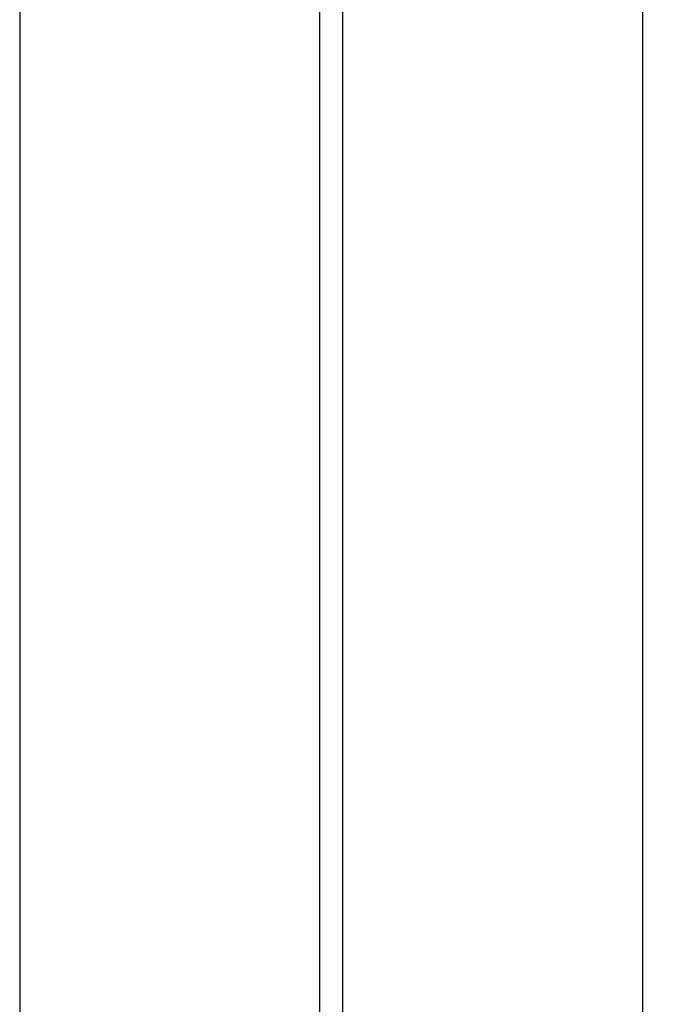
# Model space of a CAD drawing. Header units: inches. Extents: x 0.2 to 16.8, y 0.2 to 10.8.
# Tile 32 of 55: x 9.959 to 10.135, y 5.748 to 6.017. Entities that reach past the tile are written whole.
import ezdxf

# ---------------------------------------------------------------- set-up
doc = ezdxf.new("R2010")
doc.units = ezdxf.units.IN
doc.header["$LTSCALE"] = 0.935
doc.header["$MEASUREMENT"] = 0
doc.layers.get('0').update_dxf_attribs({"linetype": 'CONTINUOUS'})
doc.layers.add('DIMENSIONS', color=7, linetype='CONTINUOUS')
doc.styles.get("Standard").update_dxf_attribs({"font": 'txt', "width": 0.8})
doc.dimstyles.new('DIMSTYLE_2', dxfattribs={"dimtxt": 0.125, "dimasz": 0.18, "dimexe": 0.18, "dimexo": 0.0625, "dimgap": 0.09, "dimtad": 0, "dimtih": 1, "dimtoh": 1, "dimdec": 3, "dimzin": 4, "dimdsep": 46, "dimtxsty": 'STANDARD', "dimblk": '_FILLED', "dimblk1": '_FILLED', "dimblk2": '_FILLED', "dimcen": 0.09, "dimadec": 0, "dimazin": 0, "dimtp": 0.001, "dimtm": 0.001, "dimtfac": 1, "dimtdec": 3, "dimtofl": 0, "dimtmove": 0, "dimatfit": 3, "dimldrblk": '_FILLED', "dimfxl": 1, "dimtolj": 1, "dimtzin": 4, "dimarcsym": 0})

# ---------------------------------------------------------------- blocks, each defined once
blk = doc.blocks.new('_FILLED')
at = {"color": 0, "linetype": 'BYBLOCK'}
blk.add_solid([(0, 0), (-1, 0.1736), (-1, -0.1736)], dxfattribs=at)
blk = doc.blocks.new('*D24')
at = {"layer": 'DIMENSIONS', "color": 2, "linetype": 'CONTINUOUS'}
for p, q in [((10.02936, 8.54381), (11.80206, 8.54381)), ((11.67706, 8.54381), (11.67706, 6.13531)), ((11.67706, 3.47681), (11.67706, 5.88531)), ((10.02936, 3.47681), (11.80206, 3.47681))]:
    blk.add_line(p, q, dxfattribs=at)
at = {"layer": 'DIMENSIONS', "color": 2, "linetype": 'CONTINUOUS', "xscale": 0.18, "yscale": 0.18, "zscale": 0.18}
for p, rotation in [((11.67706, 8.54381), 90), ((11.67706, 3.47681), 270)]:
    blk.add_blockref('_FILLED', p, dxfattribs=dict(at, rotation=rotation))
at = {"layer": 'DIMENSIONS', "color": 2, "linetype": 'CONTINUOUS', "insert": (11.67706, 6.07281), "char_height": 0.125, "width": 1.325, "attachment_point": 2, "line_spacing_factor": 0.9}
blk.add_mtext('5.067{\\Ftxt.shx;\\W1.000000;\\H0.125000; }[128.7]', dxfattribs=at)

msp = doc.modelspace()

# ---------------------------------------------------------------- linework, layer by layer
at = {"color": 9, "linetype": 'CONTINUOUS'}
for p, q in [((9.95873, 8.01081), (9.95873, 4.01081)), ((10.04064, 8.01081), (10.04064, 4.01081)), ((10.04691, 8.01081), (10.04691, 4.01081)), ((10.12882, 8.01081), (10.12882, 4.01081))]:
    msp.add_line(p, q, dxfattribs=at)

# ---------------------------------------------------------------- dimensions: what is measured, and where the dimension line sits
at = {"layer": 'DIMENSIONS', "color": 2, "linetype": 'CONTINUOUS'}
dim = msp.add_linear_dim(base=(11.67706, 3.47681), p1=(10.02936, 8.54381), p2=(10.02936, 3.47681), angle=270, dimstyle='DIMSTYLE_2', dxfattribs=at)
dim.commit()
dim.dimension.update_dxf_attribs({"geometry": '*D24', "text_midpoint": (11.52706, 6.01031), "dimtype": 160})

doc.saveas('drawing.dxf')
